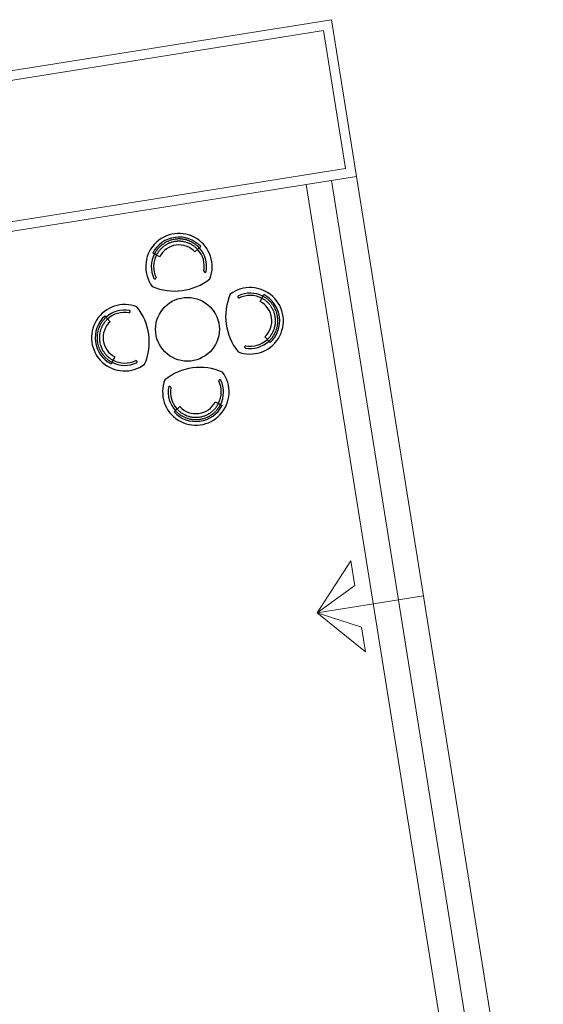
# Model space of a CAD drawing. Header units: millimetres. Extents: x -25505 to 36602, y -611 to 31787.
# Tile 17 of 21: x -4739 to 1432, y 20173 to 31787. Entities that reach past the tile are written whole.
import ezdxf

# ---------------------------------------------------------------- set-up
doc = ezdxf.new("R2010")
doc.units = ezdxf.units.MM
doc.header["$MEASUREMENT"] = 0
doc.linetypes.add('I-FP_00$0$DASHED2', pattern=[0.375, 0.25, -0.125])
for name, color, linetype in [('AL_Arch - Furnitures - Equipa', 253, 'Continuous'), ('Arch - Furn - Chairs', 253, 'Continuous'), ('Struc - Stairs', 253, 'Continuous')]:
    doc.layers.add(name, color=color, linetype=linetype)
doc.layers.add('Al_Struc -Window & Dotted', color=253, linetype='Continuous', lineweight=13)

# ---------------------------------------------------------------- blocks, each defined once
blk = doc.blocks.new('chair')
at = {"layer": 'Arch - Furn - Chairs', "color": 0}
for p, q in [((-9.62, 6.75), (-13.1, 9.19)), ((9.62, 6.75), (13.1, 9.19))]:
    blk.add_line(p, q, dxfattribs=at)
at = {"layer": 'Arch - Furn - Chairs', "color": 0, "linetype": 'Continuous'}
blk.add_line((13.1, 9.19), (13.1, 9.19), dxfattribs=at)
for centre, radius, start, end in [((0, 0), 18, 330.9675, 209.0325), ((0, 0), 15, 144.9376, 197.4436), ((0, 0), 13.75, 144.9376, 197.837), ((0, 0), 13.75, 342.163, 35.0624), ((0, 0), 15, 342.5564, 35.0624), ((-13.73, -4.24), 0.637, 203.2766, 11.9251), ((13.73, -4.24), 0.637, 168.0749, 336.7234), ((0, 17.4), 30.51, 238.9428, 301.0572)]:
    blk.add_arc(centre, radius, start, end, dxfattribs=at)
at = {"layer": 'Arch - Furn - Chairs', "color": 0}
for radius in [16, 11.75]:
    blk.add_arc((0, 0), radius, 35.0624, 144.9376, dxfattribs=at)
at = {"layer": 'Arch - Furn - Chairs', "color": 0, "linetype": 'I-FP_00$0$DASHED2'}
for radius in [15, 13.75]:
    blk.add_arc((0, 0), radius, 35.0624, 144.9376, dxfattribs=at)

msp = doc.modelspace()

# ---------------------------------------------------------------- linework, layer by layer
at = {"layer": 'AL_Arch - Furnitures - Equipa'}
msp.add_circle((-2762, 28135, 0), 376, dxfattribs=at)
at = {"layer": 'Al_Struc -Window & Dotted', "color": 8, "linetype": 'ByBlock', "lineweight": 13, "ltscale": 50}
for p, q in [((-6246, 30960), (-1065, 31787)), ((-1065, 31787), (-770, 29938)), ((-6229, 30848), (-1158, 31658)), ((-1158, 31658), (-899, 30031)), ((-899, 30031), (-5976, 29221)), ((-770, 29938), (-5959, 29110)), ((21, 24990), (-1233, 24790))]:
    msp.add_line(p, q, dxfattribs=at)
at = {"layer": 'Al_Struc -Window & Dotted'}
for p, q in [((-1233, 24790), (-835, 25404)), ((-836, 25403), (-789, 25111)), ((-789, 25112), (-1233, 24790)), ((-710, 24622), (-1233, 24790)), ((-1233, 24790), (-664, 24330)), ((-664, 24330), (-711, 24622))]:
    msp.add_line(p, q, dxfattribs=at)
at = {"layer": 'Struc - Stairs', "color": 8, "linetype": 'ByBlock', "lineweight": 13, "ltscale": 50}
for p, q in [((-1066, 29891), (1128, 16151)), ((-770, 29938), (1432, 16151)), ((-1362, 29844), (287, 19519))]:
    msp.add_line(p, q, dxfattribs=at)

# ---------------------------------------------------------------- block references
at = {"layer": 'AL_Arch - Furnitures - Equipa', "xscale": 21.76363078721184, "yscale": 21.76363078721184, "zscale": 21.76363078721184}
for p, rotation in [((-2862, 28874, 0), 7.669360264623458), ((-2023, 28235, 0), 277.6693602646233), ((-3501, 28036, 0), 97.66936026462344), ((-2663, 27396, 0), 187.6693602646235)]:
    msp.add_blockref('chair', p, dxfattribs=dict(at, rotation=rotation))

doc.saveas('drawing.dxf')
